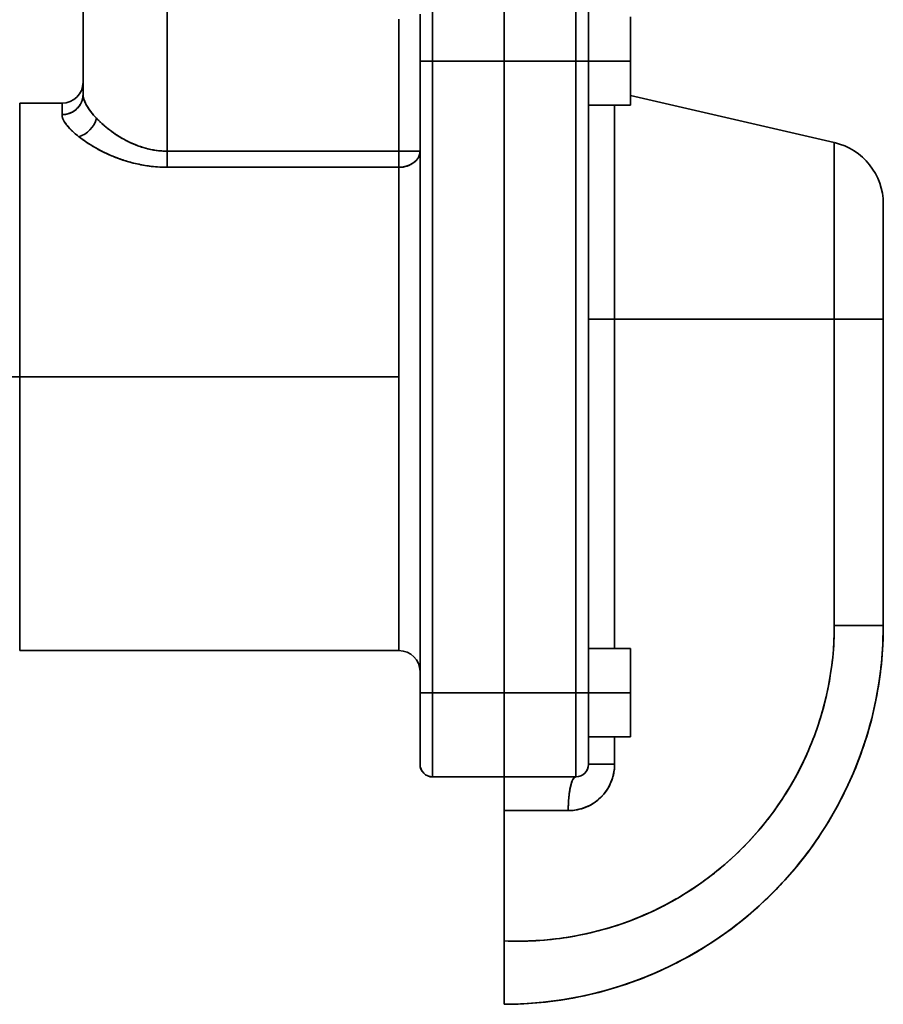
# Model space of a CAD drawing. Header units: inches. Extents: x 4039 to 5286, y 462 to 1855.
# Tile 12 of 26: x 5081 to 5286, y 932 to 1165. Entities that reach past the tile are written whole.
import ezdxf

# ---------------------------------------------------------------- set-up
doc = ezdxf.new("R2010")
doc.units = ezdxf.units.IN
doc.header["$MEASUREMENT"] = 0

msp = doc.modelspace()

# ---------------------------------------------------------------- linework, layer by layer
at = {"color": 7, "lineweight": 35}
for p, q in [((5178.99, 1175.61), (5178.99, 1155.61)), ((5178.99, 1155.61), (5178.99, 1175.61)), ((5195.99, 1175.61), (5195.99, 1155.61)), ((5195.99, 1155.61), (5195.99, 1175.61)), ((5212.99, 1175.61), (5212.99, 1155.61)), ((5212.99, 1155.61), (5212.99, 1175.61)), ((5095.99, 1173.61), (5095.99, 1150.59)), ((5095.99, 1173.61), (5095.99, 1147.69)), ((5095.99, 1147.69), (5095.99, 1173.61)), ((5115.99, 1134.22), (5115.99, 1173.61)), ((5115.99, 1134.22), (5115.99, 1173.61)), ((5170.99, 1134.22), (5170.99, 1165.61)), ((5170.99, 1165.61), (5170.99, 1134.22)), ((5175.99, 1134.22), (5175.99, 1165.61)), ((5175.99, 1005.61), (5175.99, 1155.61)), ((5175.99, 1155.61), (5175.99, 1005.61)), ((5178.99, 1155.61), (5178.99, 1005.61)), ((5178.99, 1005.61), (5178.99, 1155.61)), ((5195.99, 1155.61), (5195.99, 1005.61)), ((5195.99, 1005.61), (5195.99, 1155.61)), ((5195.99, 1005.61), (5195.99, 1155.61)), ((5195.99, 1155.61), (5195.99, 1005.61)), ((5212.99, 1155.61), (5212.99, 1005.61)), ((5212.99, 1005.61), (5212.99, 1155.61)), ((5215.99, 1155.61), (5215.99, 1005.61)), ((5215.99, 1155.61), (5215.99, 1005.61)), ((5274.36, 1136.26), (5225.99, 1147.43)), ((5080.94, 1080.61), (5080.94, 1145.61)), ((5080.94, 1145.61), (5080.94, 1080.61)), ((5222.19, 1094.35), (5222.19, 1145.11)), ((5222.19, 1145.11), (5222.19, 1094.35)), ((5170.99, 1134.22), (5115.99, 1134.22)), ((5115.99, 1134.22), (5170.99, 1134.22)), ((5175.99, 1010.61), (5175.99, 1134.22)), ((5274.36, 1094.35), (5274.36, 1136.26)), ((5274.36, 1136.26), (5274.36, 1094.35)), ((5170.99, 1130.4), (5115.99, 1130.4)), ((5170.99, 1130.4), (5115.99, 1130.4)), ((5170.99, 1080.61), (5170.99, 1130.4)), ((5170.99, 1130.4), (5170.99, 1080.61)), ((5285.99, 1121.65), (5285.99, 1094.35)), ((5274.36, 1094.35), (5222.19, 1094.35)), ((5222.19, 1094.35), (5222.19, 1016.11)), ((5222.19, 1016.11), (5222.19, 1094.35)), ((5222.19, 1094.35), (5274.36, 1094.35)), ((5274.36, 1094.35), (5274.36, 1021.61)), ((5274.36, 1094.35), (5274.36, 1021.61)), ((5285.99, 1021.61), (5285.99, 1094.35)), ((5285.99, 1021.61), (5285.99, 1094.35)), ((5170.99, 1080.61), (5080.94, 1080.61)), ((5170.99, 1080.61), (5080.94, 1080.61)), ((5080.94, 1080.61), (5080.94, 1015.61)), ((5080.94, 1015.61), (5080.94, 1080.61)), ((5170.99, 1080.61), (5170.99, 1015.61)), ((5170.99, 1015.61), (5170.99, 1080.61)), ((5080.94, 1015.61), (5170.99, 1015.61)), ((5178.99, 1005.61), (5178.99, 985.61)), ((5178.99, 1005.61), (5178.99, 985.61)), ((5195.99, 1005.61), (5195.99, 985.61)), ((5195.99, 985.61), (5195.99, 1005.61)), ((5212.99, 1005.61), (5212.99, 985.61)), ((5212.99, 985.61), (5212.99, 1005.61)), ((5195.99, 982.61), (5195.99, 946.64)), ((5195.99, 946.64), (5195.99, 977.65)), ((5195.99, 977.61), (5195.99, 946.68)), ((5195.99, 946.68), (5195.99, 977.61)), ((5195.99, 946.68), (5195.99, 977.61))]:
    msp.add_line(p, q, dxfattribs=at)
at = {"color": 7, "lineweight": 35, "ltscale": 0.332288}
msp.add_line((5215.99, 1155.61), (5215.99, 1168.9), dxfattribs=at)
at = {"color": 7, "lineweight": 35, "ltscale": 0.064484}
msp.add_line((5215.99, 1167.63), (5215.99, 1165.05), dxfattribs=at)
at = {"color": 7, "lineweight": 35, "ltscale": 0.279357}
for p, q in [((5175.99, 1166.78), (5175.99, 1155.61)), ((5175.99, 994.43), (5175.99, 1005.61))]:
    msp.add_line(p, q, dxfattribs=at)
at = {"color": 7, "lineweight": 35, "ltscale": 0.029233}
msp.add_line((5175.99, 1165.29), (5175.99, 1164.12), dxfattribs=at)
at = {"color": 7, "lineweight": 35, "ltscale": 0.042087}
for p, q in [((5195.99, 1165.03), (5195.99, 1166.72)), ((5195.99, 994.49), (5195.99, 996.18))]:
    msp.add_line(p, q, dxfattribs=at)
at = {"color": 7, "lineweight": 35, "ltscale": 0.086444}
for p, q in [((5195.99, 1166.72), (5195.99, 1163.26)), ((5195.99, 997.95), (5195.99, 994.49))]:
    msp.add_line(p, q, dxfattribs=at)
at = {"color": 7, "lineweight": 35, "ltscale": 0.044357}
for p, q in [((5195.99, 1163.26), (5195.99, 1165.03)), ((5195.99, 996.18), (5195.99, 997.95))]:
    msp.add_line(p, q, dxfattribs=at)
at = {"color": 7, "lineweight": 35, "ltscale": 0.040388}
for p, q in [((5215.99, 1165.05), (5215.99, 1163.43)), ((5215.99, 997.78), (5215.99, 996.16))]:
    msp.add_line(p, q, dxfattribs=at)
at = {"color": 7, "lineweight": 35, "ltscale": 0.2625}
for p, q in [((5225.99, 1166.11), (5225.99, 1155.61)), ((5225.99, 1155.61), (5225.99, 1166.11)), ((5225.99, 1155.61), (5225.99, 1145.11)), ((5225.99, 1145.11), (5225.99, 1155.61)), ((5225.99, 1016.11), (5225.99, 1005.61)), ((5225.99, 1005.61), (5225.99, 1016.11)), ((5215.99, 1005.61), (5215.99, 995.11)), ((5215.99, 1005.61), (5215.99, 995.11)), ((5225.99, 1005.61), (5225.99, 995.11)), ((5225.99, 995.11), (5225.99, 1005.61))]:
    msp.add_line(p, q, dxfattribs=at)
at = {"color": 7, "lineweight": 35, "ltscale": 0.056415}
msp.add_line((5175.99, 1164.12), (5175.99, 1161.86), dxfattribs=at)
at = {"color": 7, "lineweight": 35, "ltscale": 0.187449}
for p, q in [((5175.99, 1163.1), (5175.99, 1155.61)), ((5175.99, 1148.11), (5175.99, 1155.61)), ((5175.99, 1013.1), (5175.99, 1005.61)), ((5175.99, 998.11), (5175.99, 1005.61)), ((5175.99, 998.11), (5175.99, 1005.61))]:
    msp.add_line(p, q, dxfattribs=at)
at = {"color": 7, "lineweight": 35, "ltscale": 0.046199}
for p, q in [((5195.99, 1161.41), (5195.99, 1163.26)), ((5195.99, 997.95), (5195.99, 999.8))]:
    msp.add_line(p, q, dxfattribs=at)
at = {"color": 7, "lineweight": 35, "ltscale": 0.093796}
for p, q in [((5195.99, 1163.26), (5195.99, 1159.51)), ((5195.99, 1001.7), (5195.99, 997.95))]:
    msp.add_line(p, q, dxfattribs=at)
at = {"color": 7, "lineweight": 35, "ltscale": 0.052539}
msp.add_line((5215.99, 1163.43), (5215.99, 1161.33), dxfattribs=at)
at = {"color": 7, "lineweight": 35, "ltscale": 0.067516}
msp.add_line((5175.99, 1161.86), (5175.99, 1159.16), dxfattribs=at)
at = {"color": 7, "lineweight": 35, "ltscale": 0.047597}
for p, q in [((5195.99, 1159.51), (5195.99, 1161.41)), ((5195.99, 999.8), (5195.99, 1001.7))]:
    msp.add_line(p, q, dxfattribs=at)
at = {"color": 7, "lineweight": 35, "ltscale": 0.065359}
msp.add_line((5215.99, 1161.33), (5215.99, 1158.72), dxfattribs=at)
at = {"color": 7, "lineweight": 35, "ltscale": 0.052654}
msp.add_line((5175.99, 1157.71), (5175.99, 1155.61), dxfattribs=at)
at = {"color": 7, "lineweight": 35, "ltscale": 0.048537}
for p, q in [((5195.99, 1157.57), (5195.99, 1159.51)), ((5195.99, 1001.7), (5195.99, 1003.65))]:
    msp.add_line(p, q, dxfattribs=at)
at = {"color": 7, "lineweight": 35, "ltscale": 0.097546}
for p, q in [((5195.99, 1159.51), (5195.99, 1155.61)), ((5195.99, 1005.61), (5195.99, 1001.7))]:
    msp.add_line(p, q, dxfattribs=at)
at = {"color": 7, "lineweight": 35, "ltscale": 0.049009}
for p, q in [((5195.99, 1155.61), (5195.99, 1157.57)), ((5195.99, 1003.65), (5195.99, 1005.61))]:
    msp.add_line(p, q, dxfattribs=at)
at = {"color": 7, "lineweight": 35, "ltscale": 0.07775}
msp.add_line((5215.99, 1158.72), (5215.99, 1155.61), dxfattribs=at)
at = {"color": 7, "lineweight": 35, "ltscale": 0.075}
for p, q in [((5175.99, 1155.61), (5178.99, 1155.61)), ((5178.99, 1155.61), (5175.99, 1155.61)), ((5212.99, 1155.61), (5215.99, 1155.61)), ((5215.99, 1155.61), (5212.99, 1155.61)), ((5175.99, 1005.61), (5178.99, 1005.61)), ((5175.99, 1005.61), (5178.99, 1005.61)), ((5212.99, 1005.61), (5215.99, 1005.61)), ((5215.99, 1005.61), (5212.99, 1005.61))]:
    msp.add_line(p, q, dxfattribs=at)
at = {"color": 7, "lineweight": 35, "ltscale": 0.425}
for p, q in [((5178.99, 1155.61), (5195.99, 1155.61)), ((5195.99, 1155.61), (5178.99, 1155.61)), ((5212.99, 1155.61), (5195.99, 1155.61)), ((5195.99, 1155.61), (5212.99, 1155.61)), ((5175.99, 988.61), (5175.99, 1005.61)), ((5178.99, 1005.61), (5195.99, 1005.61)), ((5195.99, 1005.61), (5178.99, 1005.61)), ((5212.99, 1005.61), (5195.99, 1005.61)), ((5195.99, 1005.61), (5212.99, 1005.61)), ((5178.99, 985.61), (5195.99, 985.61)), ((5195.99, 985.61), (5178.99, 985.61)), ((5178.99, 985.61), (5195.99, 985.61)), ((5195.99, 985.61), (5212.99, 985.61)), ((5195.99, 985.61), (5212.99, 985.61)), ((5212.99, 985.61), (5195.99, 985.61))]:
    msp.add_line(p, q, dxfattribs=at)
at = {"color": 7, "lineweight": 35, "ltscale": 0.25}
for p, q in [((5225.99, 1155.61), (5215.99, 1155.61)), ((5215.99, 1155.61), (5225.99, 1155.61)), ((5215.99, 1145.11), (5225.99, 1145.11)), ((5225.99, 1145.11), (5215.99, 1145.11)), ((5225.99, 1145.11), (5215.99, 1145.11)), ((5215.99, 1016.11), (5225.99, 1016.11)), ((5225.99, 1016.11), (5215.99, 1016.11)), ((5225.99, 1005.61), (5215.99, 1005.61)), ((5215.99, 1005.61), (5225.99, 1005.61)), ((5215.99, 995.11), (5225.99, 995.11)), ((5225.99, 995.11), (5215.99, 995.11)), ((5225.99, 995.11), (5215.99, 995.11))]:
    msp.add_line(p, q, dxfattribs=at)
at = {"color": 7, "lineweight": 35, "ltscale": 0.000102}
msp.add_line((5095.99, 1150.6), (5095.99, 1150.61), dxfattribs=at)
at = {"color": 7, "lineweight": 35, "ltscale": 0.072916}
msp.add_line((5095.99, 1147.69), (5095.99, 1150.6), dxfattribs=at)
at = {"color": 7, "lineweight": 35, "ltscale": 0.072943}
msp.add_line((5095.99, 1150.6), (5095.99, 1147.68), dxfattribs=at)
at = {"color": 7, "lineweight": 35, "ltscale": 0.251163}
msp.add_line((5080.94, 1145.61), (5090.99, 1145.61), dxfattribs=at)
at = {"color": 7, "lineweight": 35, "ltscale": 0.067726}
msp.add_line((5090.99, 1142.9), (5090.99, 1145.61), dxfattribs=at)
at = {"color": 7, "lineweight": 35, "ltscale": 0.067738}
msp.add_line((5090.99, 1145.61), (5090.99, 1142.9), dxfattribs=at)
at = {"color": 7, "lineweight": 35, "ltscale": 0.002487}
msp.add_line((5093.41, 1143.5), (5093.5, 1143.55), dxfattribs=at)
at = {"color": 7, "lineweight": 35, "ltscale": 0.001131}
msp.add_line((5091.99, 1142.99), (5091.95, 1142.99), dxfattribs=at)
at = {"color": 7, "lineweight": 35, "ltscale": 0.006243}
msp.add_line((5100.37, 1140.87), (5100.18, 1141.04), dxfattribs=at)
at = {"color": 7, "lineweight": 35, "ltscale": 0.095748}
for p, q in [((5115.99, 1130.4), (5115.99, 1134.22)), ((5115.99, 1130.4), (5115.99, 1134.22)), ((5170.99, 1134.22), (5170.99, 1130.4))]:
    msp.add_line(p, q, dxfattribs=at)
at = {"color": 7, "lineweight": 35, "ltscale": 0.125}
for p, q in [((5175.99, 1134.22), (5170.99, 1134.22)), ((5170.99, 1134.22), (5175.99, 1134.22))]:
    msp.add_line(p, q, dxfattribs=at)
at = {"color": 7, "lineweight": 35, "ltscale": 0.052822}
msp.add_line((5170.99, 1132.11), (5170.99, 1134.22), dxfattribs=at)
at = {"color": 7, "lineweight": 35, "ltscale": 0.000587}
msp.add_line((5175.99, 1134.22), (5175.99, 1134.2), dxfattribs=at)
at = {"color": 7, "lineweight": 35, "ltscale": 0.000588}
msp.add_line((5175.99, 1134.2), (5175.99, 1134.18), dxfattribs=at)
at = {"color": 7, "lineweight": 35, "ltscale": 0.042926}
msp.add_line((5170.99, 1130.4), (5170.99, 1132.11), dxfattribs=at)
at = {"color": 7, "lineweight": 35, "ltscale": 0.002351}
msp.add_line((5175.99, 1134.13), (5175.98, 1134.04), dxfattribs=at)
at = {"color": 7, "lineweight": 35, "ltscale": 0.014204}
msp.add_line((5274.36, 1133.92), (5274.36, 1133.35), dxfattribs=at)
at = {"color": 7, "lineweight": 35, "ltscale": 0.009785}
msp.add_line((5285.99, 1121.12), (5285.99, 1121.51), dxfattribs=at)
at = {"color": 7, "lineweight": 35, "ltscale": 0.01624}
msp.add_line((5285.99, 1120.47), (5285.99, 1121.12), dxfattribs=at)
at = {"color": 7, "lineweight": 35, "ltscale": 0.022533}
msp.add_line((5285.99, 1119.57), (5285.99, 1120.47), dxfattribs=at)
at = {"color": 7, "lineweight": 35, "ltscale": 0.028603}
msp.add_line((5285.99, 1118.43), (5285.99, 1119.57), dxfattribs=at)
at = {"color": 7, "lineweight": 35, "ltscale": 0.044925}
msp.add_line((5285.99, 1113.66), (5285.99, 1115.46), dxfattribs=at)
at = {"color": 7, "lineweight": 35, "ltscale": 0.049569}
msp.add_line((5285.99, 1111.68), (5285.99, 1113.66), dxfattribs=at)
at = {"color": 7, "lineweight": 35, "ltscale": 0.053739}
msp.add_line((5285.99, 1109.53), (5285.99, 1111.68), dxfattribs=at)
at = {"color": 7, "lineweight": 35, "ltscale": 0.133492}
msp.add_line((5285.99, 1094.35), (5285.99, 1099.69), dxfattribs=at)
at = {"color": 7, "lineweight": 35, "ltscale": 0.155008}
for p, q in [((5215.99, 1094.35), (5222.19, 1094.35)), ((5222.19, 988.61), (5215.99, 988.61))]:
    msp.add_line(p, q, dxfattribs=at)
at = {"color": 7, "lineweight": 35, "ltscale": 0.155011}
msp.add_line((5222.19, 1094.35), (5215.99, 1094.35), dxfattribs=at)
at = {"color": 7, "lineweight": 35, "ltscale": 0.290643}
for p, q in [((5285.99, 1094.35), (5274.36, 1094.35)), ((5285.99, 1094.35), (5274.36, 1094.35)), ((5274.36, 1021.61), (5285.99, 1021.61)), ((5285.99, 1021.61), (5274.36, 1021.61))]:
    msp.add_line(p, q, dxfattribs=at)
at = {"color": 7, "lineweight": 35, "ltscale": 0.12941}
for p, q in [((5075.76, 1080.61), (5080.94, 1080.61)), ((5080.94, 1080.61), (5075.76, 1080.61))]:
    msp.add_line(p, q, dxfattribs=at)
at = {"color": 7, "lineweight": 35, "ltscale": 0.126041}
msp.add_line((5175.99, 1005.61), (5175.99, 1010.65), dxfattribs=at)
at = {"color": 7, "lineweight": 35, "ltscale": 0.125999}
msp.add_line((5175.99, 1010.65), (5175.99, 1005.61), dxfattribs=at)
at = {"color": 7, "lineweight": 35, "ltscale": 0.12565}
msp.add_line((5175.99, 1010.63), (5175.99, 1005.61), dxfattribs=at)
at = {"color": 7, "lineweight": 35, "ltscale": 0.077334}
msp.add_line((5175.99, 1005.61), (5175.99, 1002.51), dxfattribs=at)
at = {"color": 7, "lineweight": 35, "ltscale": 0.1875}
msp.add_line((5215.99, 998.11), (5215.99, 1005.61), dxfattribs=at)
at = {"color": 7, "lineweight": 35, "ltscale": 0.213339}
msp.add_line((5215.99, 997.07), (5215.99, 1005.61), dxfattribs=at)
at = {"color": 7, "lineweight": 35, "ltscale": 0.077783}
msp.add_line((5215.99, 1005.61), (5215.99, 1002.49), dxfattribs=at)
at = {"color": 7, "lineweight": 35, "ltscale": 0.079106}
msp.add_line((5175.99, 1002.51), (5175.99, 999.35), dxfattribs=at)
at = {"color": 7, "lineweight": 35, "ltscale": 0.065381}
msp.add_line((5215.99, 1002.49), (5215.99, 999.88), dxfattribs=at)
at = {"color": 7, "lineweight": 35, "ltscale": 0.03876}
msp.add_line((5175.99, 999.35), (5175.99, 997.8), dxfattribs=at)
at = {"color": 7, "lineweight": 35, "ltscale": 0.052548}
msp.add_line((5215.99, 999.88), (5215.99, 997.78), dxfattribs=at)
at = {"color": 7, "lineweight": 35, "ltscale": 0.037364}
msp.add_line((5175.99, 997.8), (5175.99, 996.3), dxfattribs=at)
at = {"color": 7, "lineweight": 35, "ltscale": 0.035312}
msp.add_line((5175.99, 996.3), (5175.99, 994.89), dxfattribs=at)
at = {"color": 7, "lineweight": 35, "ltscale": 0.0326}
msp.add_line((5215.99, 995.77), (5215.99, 997.07), dxfattribs=at)
at = {"color": 7, "lineweight": 35, "ltscale": 0.032644}
msp.add_line((5175.99, 994.89), (5175.99, 993.59), dxfattribs=at)
at = {"color": 7, "lineweight": 35, "ltscale": 0.145643}
msp.add_line((5175.99, 988.61), (5175.99, 994.43), dxfattribs=at)
at = {"color": 7, "lineweight": 35, "ltscale": 0.039411}
msp.add_line((5195.99, 992.92), (5195.99, 994.49), dxfattribs=at)
at = {"color": 7, "lineweight": 35, "ltscale": 0.075768}
msp.add_line((5195.99, 994.49), (5195.99, 991.46), dxfattribs=at)
at = {"color": 7, "lineweight": 35, "ltscale": 0.06442}
msp.add_line((5215.99, 996.16), (5215.99, 993.59), dxfattribs=at)
at = {"color": 7, "lineweight": 35, "ltscale": 0.019041}
msp.add_line((5215.99, 995.01), (5215.99, 995.77), dxfattribs=at)
at = {"color": 7, "lineweight": 35, "ltscale": 0.16002}
msp.add_line((5215.99, 988.61), (5215.99, 995.01), dxfattribs=at)
at = {"color": 7, "lineweight": 35, "ltscale": 0.1625}
msp.add_line((5222.19, 995.11), (5222.19, 988.61), dxfattribs=at)
at = {"color": 7, "lineweight": 35, "ltscale": 0.162501}
msp.add_line((5222.19, 988.61), (5222.19, 995.11), dxfattribs=at)
at = {"color": 7, "lineweight": 35, "ltscale": 0.02943}
msp.add_line((5175.99, 993.59), (5175.99, 992.41), dxfattribs=at)
at = {"color": 7, "lineweight": 35, "ltscale": 0.025773}
msp.add_line((5175.99, 992.41), (5175.99, 991.38), dxfattribs=at)
at = {"color": 7, "lineweight": 35, "ltscale": 0.036356}
msp.add_line((5195.99, 991.46), (5195.99, 992.92), dxfattribs=at)
at = {"color": 7, "lineweight": 35, "ltscale": 0.052909}
msp.add_line((5215.99, 993.59), (5215.99, 991.47), dxfattribs=at)
at = {"color": 7, "lineweight": 35, "ltscale": 0.021798}
msp.add_line((5175.99, 991.38), (5175.99, 990.51), dxfattribs=at)
at = {"color": 7, "lineweight": 35, "ltscale": 0.017639}
msp.add_line((5175.99, 990.51), (5175.99, 989.8), dxfattribs=at)
at = {"color": 7, "lineweight": 35, "ltscale": 0.022745}
msp.add_line((5175.99, 989.8), (5175.99, 988.89), dxfattribs=at)
at = {"color": 7, "lineweight": 35, "ltscale": 0.032952}
msp.add_line((5195.99, 990.15), (5195.99, 991.46), dxfattribs=at)
at = {"color": 7, "lineweight": 35, "ltscale": 0.062182}
msp.add_line((5195.99, 991.46), (5195.99, 988.98), dxfattribs=at)
at = {"color": 7, "lineweight": 35, "ltscale": 0.02923}
msp.add_line((5195.99, 988.98), (5195.99, 990.15), dxfattribs=at)
at = {"color": 7, "lineweight": 35, "ltscale": 0.02386}
msp.add_line((5215.99, 991.47), (5215.99, 990.51), dxfattribs=at)
at = {"color": 7, "lineweight": 35, "ltscale": 0.022891}
msp.add_line((5215.99, 990.51), (5215.99, 989.6), dxfattribs=at)
at = {"color": 7, "lineweight": 35, "ltscale": 0.017647}
msp.add_line((5215.99, 989.6), (5215.99, 988.89), dxfattribs=at)
at = {"color": 7, "lineweight": 35, "ltscale": 0.007095}
msp.add_line((5175.99, 988.89), (5175.99, 988.61), dxfattribs=at)
at = {"color": 7, "lineweight": 35, "ltscale": 0.025226}
msp.add_line((5195.99, 987.97), (5195.99, 988.98), dxfattribs=at)
at = {"color": 7, "lineweight": 35, "ltscale": 0.046205}
msp.add_line((5195.99, 988.98), (5195.99, 987.13), dxfattribs=at)
at = {"color": 7, "lineweight": 35, "ltscale": 0.020979}
msp.add_line((5195.99, 987.13), (5195.99, 987.97), dxfattribs=at)
at = {"color": 7, "lineweight": 35, "ltscale": 0.016531}
msp.add_line((5195.99, 986.47), (5195.99, 987.13), dxfattribs=at)
at = {"color": 7, "lineweight": 35, "ltscale": 0.028452}
msp.add_line((5195.99, 987.13), (5195.99, 985.99), dxfattribs=at)
at = {"color": 7, "lineweight": 35, "ltscale": 0.007172}
msp.add_line((5215.99, 988.89), (5215.99, 988.61), dxfattribs=at)
at = {"color": 7, "lineweight": 35, "ltscale": 0.15502}
msp.add_line((5215.99, 988.61), (5222.19, 988.61), dxfattribs=at)
at = {"color": 7, "lineweight": 35, "ltscale": 0.011922}
msp.add_line((5195.99, 985.99), (5195.99, 986.47), dxfattribs=at)
at = {"color": 7, "lineweight": 35, "ltscale": 0.0072}
msp.add_line((5195.99, 985.7), (5195.99, 985.99), dxfattribs=at)
at = {"color": 7, "lineweight": 35, "ltscale": 0.009608}
msp.add_line((5195.99, 985.99), (5195.99, 985.61), dxfattribs=at)
at = {"color": 7, "lineweight": 35, "ltscale": 0.002408}
msp.add_line((5195.99, 985.61), (5195.99, 985.7), dxfattribs=at)
at = {"color": 7, "lineweight": 35, "ltscale": 0.003843}
for p, q in [((5195.99, 985.61), (5195.99, 985.45)), ((5195.99, 985.45), (5195.99, 985.61)), ((5195.99, 985.45), (5195.99, 985.61))]:
    msp.add_line(p, q, dxfattribs=at)
at = {"color": 7, "lineweight": 35, "ltscale": 7.5e-05}
msp.add_line((5195.99, 985.6), (5195.99, 985.61), dxfattribs=at)
at = {"color": 7, "lineweight": 35, "ltscale": 0.004268}
msp.add_line((5195.99, 985.55), (5195.99, 985.38), dxfattribs=at)
at = {"color": 7, "lineweight": 35, "ltscale": 0.00275}
msp.add_line((5195.99, 985.38), (5195.99, 985.49), dxfattribs=at)
at = {"color": 7, "lineweight": 35, "ltscale": 0.011382}
for p, q in [((5195.99, 985.45), (5195.99, 985)), ((5195.99, 985), (5195.99, 985.45)), ((5195.99, 985), (5195.99, 985.45))]:
    msp.add_line(p, q, dxfattribs=at)
at = {"color": 7, "lineweight": 35, "ltscale": 0.001242}
msp.add_line((5195.99, 985.33), (5195.99, 985.38), dxfattribs=at)
at = {"color": 7, "lineweight": 35, "ltscale": 0.018481}
for p, q in [((5195.99, 985), (5195.99, 984.26)), ((5195.99, 984.26), (5195.99, 985)), ((5195.99, 984.26), (5195.99, 985))]:
    msp.add_line(p, q, dxfattribs=at)
at = {"color": 7, "lineweight": 35, "ltscale": 0.00674}
msp.add_line((5195.99, 984.73), (5195.99, 985), dxfattribs=at)
at = {"color": 7, "lineweight": 35, "ltscale": 0.024332}
msp.add_line((5195.99, 983.75), (5195.99, 984.73), dxfattribs=at)
at = {"color": 7, "lineweight": 35, "ltscale": 0.000696}
msp.add_line((5212.99, 985.61), (5213.01, 985.61), dxfattribs=at)
at = {"color": 7, "lineweight": 35, "ltscale": 0.024873}
for p, q in [((5195.99, 984.26), (5195.99, 983.26)), ((5195.99, 983.26), (5195.99, 984.26)), ((5195.99, 983.26), (5195.99, 984.26))]:
    msp.add_line(p, q, dxfattribs=at)
at = {"color": 7, "lineweight": 35, "ltscale": 0.004019}
msp.add_line((5195.99, 983.75), (5195.99, 983.59), dxfattribs=at)
at = {"color": 7, "lineweight": 35, "ltscale": 0.028701}
msp.add_line((5195.99, 982.61), (5195.99, 983.75), dxfattribs=at)
at = {"color": 7, "lineweight": 35, "ltscale": 0.030308}
for p, q in [((5195.99, 983.26), (5195.99, 982.05)), ((5195.99, 982.05), (5195.99, 983.26)), ((5195.99, 982.05), (5195.99, 983.26))]:
    msp.add_line(p, q, dxfattribs=at)
at = {"color": 7, "lineweight": 35, "ltscale": 0.087141}
msp.add_line((5195.99, 979.12), (5195.99, 982.61), dxfattribs=at)
at = {"color": 7, "lineweight": 35, "ltscale": 0.034577}
for p, q in [((5195.99, 982.05), (5195.99, 980.67)), ((5195.99, 980.67), (5195.99, 982.05)), ((5195.99, 980.67), (5195.99, 982.05))]:
    msp.add_line(p, q, dxfattribs=at)
at = {"color": 7, "lineweight": 35, "ltscale": 0.076537}
for p, q in [((5195.99, 980.67), (5195.99, 977.61)), ((5195.99, 977.61), (5195.99, 980.67))]:
    msp.add_line(p, q, dxfattribs=at)
at = {"color": 7, "lineweight": 35, "ltscale": 0.037518}
msp.add_line((5195.99, 979.17), (5195.99, 980.67), dxfattribs=at)
at = {"color": 7, "lineweight": 35, "ltscale": 0.039018}
msp.add_line((5195.99, 977.61), (5195.99, 979.17), dxfattribs=at)
at = {"color": 7, "lineweight": 35, "ltscale": 0.380008}
msp.add_line((5195.99, 977.61), (5211.19, 977.61), dxfattribs=at)
msp.add_line((5195.99, 977.61), (5211.19, 977.61), dxfattribs=at)
at = {"color": 7, "lineweight": 35, "ltscale": 0.001056}
msp.add_line((5195.99, 946.64), (5195.99, 946.68), dxfattribs=at)
at = {"color": 7, "lineweight": 35, "ltscale": 0.074675}
msp.add_line((5195.99, 946.68), (5195.99, 943.69), dxfattribs=at)
at = {"color": 7, "lineweight": 35, "ltscale": 0.037535}
msp.add_line((5195.99, 945.18), (5195.99, 946.68), dxfattribs=at)
at = {"color": 7, "lineweight": 35, "ltscale": 0.04939}
msp.add_line((5195.99, 946.64), (5195.99, 944.66), dxfattribs=at)
at = {"color": 7, "lineweight": 35, "ltscale": 0.049751}
msp.add_line((5195.99, 944.65), (5195.99, 946.64), dxfattribs=at)
at = {"color": 7, "lineweight": 35, "ltscale": 0.03714}
msp.add_line((5195.99, 943.69), (5195.99, 945.18), dxfattribs=at)
at = {"color": 7, "lineweight": 35, "ltscale": 0.047507}
msp.add_line((5195.99, 944.66), (5195.99, 942.76), dxfattribs=at)
at = {"color": 7, "lineweight": 35, "ltscale": 0.047344}
msp.add_line((5195.99, 942.76), (5195.99, 944.65), dxfattribs=at)
at = {"color": 7, "lineweight": 35, "ltscale": 0.071323}
msp.add_line((5195.99, 940.86), (5195.99, 943.72), dxfattribs=at)
at = {"color": 7, "lineweight": 35, "ltscale": 0.07109}
msp.add_line((5195.99, 943.69), (5195.99, 940.85), dxfattribs=at)
at = {"color": 7, "lineweight": 35, "ltscale": 0.03624}
msp.add_line((5195.99, 942.25), (5195.99, 943.69), dxfattribs=at)
at = {"color": 7, "lineweight": 35, "ltscale": 0.043359}
msp.add_line((5195.99, 942.76), (5195.99, 941.03), dxfattribs=at)
at = {"color": 7, "lineweight": 35, "ltscale": 0.043544}
msp.add_line((5195.99, 941.01), (5195.99, 942.76), dxfattribs=at)
at = {"color": 7, "lineweight": 35, "ltscale": 0.03485}
msp.add_line((5195.99, 940.85), (5195.99, 942.25), dxfattribs=at)
at = {"color": 7, "lineweight": 35, "ltscale": 0.03799}
msp.add_line((5195.99, 941.03), (5195.99, 939.51), dxfattribs=at)
at = {"color": 7, "lineweight": 35, "ltscale": 0.037729}
msp.add_line((5195.99, 939.5), (5195.99, 941.01), dxfattribs=at)
at = {"color": 7, "lineweight": 35, "ltscale": 0.06512}
msp.add_line((5195.99, 938.26), (5195.99, 940.86), dxfattribs=at)
at = {"color": 7, "lineweight": 35, "ltscale": 0.065392}
msp.add_line((5195.99, 940.85), (5195.99, 938.24), dxfattribs=at)
at = {"color": 7, "lineweight": 35, "ltscale": 0.033476}
msp.add_line((5195.99, 939.51), (5195.99, 940.85), dxfattribs=at)
at = {"color": 7, "lineweight": 35, "ltscale": 0.030896}
msp.add_line((5195.99, 939.51), (5195.99, 938.27), dxfattribs=at)
at = {"color": 7, "lineweight": 35, "ltscale": 0.031915}
msp.add_line((5195.99, 938.24), (5195.99, 939.51), dxfattribs=at)
at = {"color": 7, "lineweight": 35, "ltscale": 0.030969}
msp.add_line((5195.99, 938.27), (5195.99, 939.5), dxfattribs=at)
at = {"color": 7, "lineweight": 35, "ltscale": 0.02287}
msp.add_line((5195.99, 938.27), (5195.99, 937.36), dxfattribs=at)
at = {"color": 7, "lineweight": 35, "ltscale": 0.022758}
msp.add_line((5195.99, 937.36), (5195.99, 938.27), dxfattribs=at)
at = {"color": 7, "lineweight": 35, "ltscale": 0.056701}
msp.add_line((5195.99, 938.24), (5195.99, 935.97), dxfattribs=at)
at = {"color": 7, "lineweight": 35, "ltscale": 0.029556}
msp.add_line((5195.99, 937.05), (5195.99, 938.24), dxfattribs=at)
at = {"color": 7, "lineweight": 35, "ltscale": 0.014034}
msp.add_line((5195.99, 936.79), (5195.99, 937.36), dxfattribs=at)
at = {"color": 7, "lineweight": 35, "ltscale": 0.027145}
msp.add_line((5195.99, 935.97), (5195.99, 937.05), dxfattribs=at)
at = {"color": 7, "lineweight": 35, "ltscale": 0.004755}
msp.add_line((5195.99, 936.8), (5195.99, 936.61), dxfattribs=at)
at = {"color": 7, "lineweight": 35, "ltscale": 0.015777}
msp.add_line((5195.99, 935.97), (5195.99, 936.61), dxfattribs=at)
at = {"color": 7, "lineweight": 35, "ltscale": 0.046452}
msp.add_line((5195.99, 934.12), (5195.99, 935.97), dxfattribs=at)
at = {"color": 7, "lineweight": 35, "ltscale": 0.04657}
msp.add_line((5195.99, 935.97), (5195.99, 934.1), dxfattribs=at)
at = {"color": 7, "lineweight": 35, "ltscale": 0.024725}
msp.add_line((5195.99, 934.98), (5195.99, 935.97), dxfattribs=at)
at = {"color": 7, "lineweight": 35, "ltscale": 0.021844}
msp.add_line((5195.99, 934.1), (5195.99, 934.98), dxfattribs=at)
at = {"color": 7, "lineweight": 35, "ltscale": 0.034418}
msp.add_line((5195.99, 932.74), (5195.99, 934.12), dxfattribs=at)
at = {"color": 7, "lineweight": 35, "ltscale": 0.034245}
msp.add_line((5195.99, 934.1), (5195.99, 932.73), dxfattribs=at)
at = {"color": 7, "lineweight": 35, "ltscale": 0.018686}
msp.add_line((5195.99, 933.36), (5195.99, 934.1), dxfattribs=at)
at = {"color": 7, "lineweight": 35, "ltscale": 0.015559}
msp.add_line((5195.99, 932.73), (5195.99, 933.36), dxfattribs=at)
at = {"color": 7, "lineweight": 35, "ltscale": 0.021191}
msp.add_line((5195.99, 931.89), (5195.99, 932.74), dxfattribs=at)
at = {"color": 7, "lineweight": 35, "ltscale": 0.021129}
msp.add_line((5195.99, 932.73), (5195.99, 931.89), dxfattribs=at)
at = {"color": 7, "lineweight": 35, "ltscale": 0.012325}
msp.add_line((5195.99, 932.24), (5195.99, 932.73), dxfattribs=at)
at = {"color": 7, "lineweight": 35, "ltscale": 0.008804}
msp.add_line((5195.99, 931.89), (5195.99, 932.24), dxfattribs=at)
at = {"color": 7, "lineweight": 35, "ltscale": 0.003354}
msp.add_line((5195.99, 931.76), (5195.99, 931.89), dxfattribs=at)
at = {"color": 7, "lineweight": 35, "ltscale": 0.007098}
msp.add_line((5195.99, 931.89), (5195.99, 931.61), dxfattribs=at)
at = {"color": 7, "lineweight": 35, "ltscale": 0.005307}
msp.add_line((5195.99, 931.68), (5195.99, 931.89), dxfattribs=at)
at = {"color": 7, "lineweight": 35, "ltscale": 0.001791}
msp.add_line((5195.99, 931.61), (5195.99, 931.68), dxfattribs=at)
at = {"color": 7, "lineweight": 35, "ltscale": 0.001162}
msp.add_line((5195.99, 931.61), (5195.99, 931.65), dxfattribs=at)
at = {"color": 7, "lineweight": 35}
for points in [[(5090.99, 1142.9), (5091.18, 1142.9), (5091.38, 1142.91), (5091.58, 1142.93), (5091.78, 1142.96), (5091.98, 1142.99), (5092.08, 1143.01), (5092.18, 1143.03), (5092.27, 1143.06), (5092.37, 1143.08), (5092.55, 1143.14), (5092.72, 1143.19), (5092.9, 1143.26), (5093.07, 1143.33), (5093.23, 1143.41), (5093.4, 1143.49), (5093.56, 1143.58), (5093.72, 1143.68), (5093.88, 1143.78), (5094.03, 1143.89), (5094.18, 1144), (5094.33, 1144.12), (5094.47, 1144.25), (5094.6, 1144.38), (5094.73, 1144.51), (5094.86, 1144.65), (5094.98, 1144.8), (5095.09, 1144.95), (5095.2, 1145.1), (5095.3, 1145.26), (5095.39, 1145.42), (5095.48, 1145.58), (5095.55, 1145.74), (5095.63, 1145.9), (5095.69, 1146.06), (5095.75, 1146.22), (5095.8, 1146.39), (5095.85, 1146.56), (5095.89, 1146.72), (5095.91, 1146.87), (5095.94, 1147.01), (5095.96, 1147.16), (5095.97, 1147.3), (5095.98, 1147.4), (5095.98, 1147.5), (5095.99, 1147.59), (5095.99, 1147.69)], [(5090.99, 1142.9), (5091.18, 1142.9), (5091.38, 1142.91), (5091.58, 1142.93), (5091.77, 1142.96), (5091.97, 1142.99), (5092.16, 1143.03), (5092.35, 1143.08), (5092.54, 1143.13), (5092.72, 1143.19), (5092.91, 1143.26), (5093.09, 1143.34), (5093.27, 1143.42), (5093.44, 1143.51), (5093.61, 1143.61), (5093.78, 1143.71), (5093.94, 1143.82), (5094.09, 1143.93), (5094.25, 1144.05), (5094.39, 1144.18), (5094.54, 1144.31), (5094.67, 1144.45), (5094.8, 1144.59), (5094.93, 1144.74), (5095.05, 1144.89), (5095.16, 1145.05), (5095.27, 1145.21), (5095.36, 1145.37), (5095.46, 1145.54), (5095.54, 1145.71), (5095.62, 1145.88), (5095.69, 1146.06), (5095.75, 1146.24), (5095.81, 1146.42), (5095.86, 1146.61), (5095.9, 1146.79), (5095.93, 1146.98), (5095.96, 1147.16), (5095.97, 1147.33), (5095.98, 1147.51), (5095.99, 1147.69)], [(5095.99, 1147.69), (5095.99, 1147.55), (5096, 1147.4), (5096.02, 1147.26), (5096.04, 1147.11), (5096.07, 1146.96), (5096.1, 1146.83), (5096.14, 1146.7), (5096.17, 1146.57), (5096.21, 1146.47), (5096.24, 1146.38), (5096.32, 1146.17), (5096.38, 1146.02), (5096.44, 1145.87), (5096.51, 1145.72), (5096.57, 1145.6), (5096.63, 1145.49), (5096.75, 1145.25), (5096.89, 1145.02), (5097.03, 1144.78), (5097.17, 1144.56), (5097.31, 1144.34), (5097.46, 1144.13), (5097.62, 1143.91), (5097.72, 1143.76), (5097.83, 1143.62), (5097.94, 1143.47), (5098.06, 1143.32), (5098.27, 1143.07), (5098.49, 1142.81), (5098.71, 1142.55), (5098.95, 1142.29), (5099.18, 1142.04)], [(5091.26, 1141.77), (5091.2, 1141.92), (5091.14, 1142.07), (5091.09, 1142.21), (5091.06, 1142.36), (5091.03, 1142.5), (5091.01, 1142.56), (5091, 1142.63), (5090.99, 1142.72), (5090.99, 1142.81), (5090.99, 1142.9)], [(5094.98, 1137.65), (5094.81, 1137.79), (5094.63, 1137.93), (5094.41, 1138.12), (5094.18, 1138.3), (5093.97, 1138.49), (5093.72, 1138.72), (5093.47, 1138.95), (5093.23, 1139.17), (5093.01, 1139.4), (5092.79, 1139.63), (5092.59, 1139.85), (5092.4, 1140.07), (5092.21, 1140.29), (5092.04, 1140.5), (5091.96, 1140.61), (5091.88, 1140.72), (5091.8, 1140.83), (5091.73, 1140.93), (5091.63, 1141.09), (5091.53, 1141.25), (5091.44, 1141.41), (5091.36, 1141.56), (5091.32, 1141.65), (5091.27, 1141.74), (5091.24, 1141.83), (5091.2, 1141.91), (5091.16, 1142.03), (5091.12, 1142.14), (5091.08, 1142.25), (5091.05, 1142.39), (5091.02, 1142.52), (5091, 1142.65), (5090.99, 1142.77), (5090.99, 1142.9)], [(5115.99, 1134.22), (5115.64, 1134.23), (5115.3, 1134.24), (5114.96, 1134.25), (5114.61, 1134.27), (5114.27, 1134.3), (5113.93, 1134.34), (5113.59, 1134.38), (5113.33, 1134.41), (5113.06, 1134.45), (5112.8, 1134.49), (5112.6, 1134.53), (5112.41, 1134.56), (5112.02, 1134.64), (5111.63, 1134.72), (5111.27, 1134.81), (5110.92, 1134.9), (5110.57, 1135), (5110.22, 1135.1), (5109.88, 1135.21), (5109.53, 1135.32), (5109.26, 1135.41), (5108.99, 1135.51), (5108.72, 1135.61), (5108.52, 1135.69), (5108.32, 1135.77), (5107.93, 1135.94), (5107.54, 1136.11), (5107.16, 1136.28), (5106.78, 1136.46), (5106.4, 1136.65), (5106.03, 1136.84), (5105.67, 1137.04), (5105.31, 1137.24), (5105, 1137.42), (5104.69, 1137.61), (5104.38, 1137.8), (5104.08, 1137.99), (5103.89, 1138.12), (5103.69, 1138.25), (5103.5, 1138.38), (5103.3, 1138.51), (5102.92, 1138.78), (5102.73, 1138.92), (5102.54, 1139.06), (5102.17, 1139.35), (5101.8, 1139.63), (5101.45, 1139.93), (5101.1, 1140.22), (5100.76, 1140.52), (5100.42, 1140.82), (5100.1, 1141.12), (5099.79, 1141.42), (5099.48, 1141.73), (5099.18, 1142.04)], [(5094.98, 1137.65), (5095.36, 1137.36), (5095.74, 1137.08), (5096.13, 1136.8), (5096.53, 1136.52), (5096.95, 1136.24), (5097.37, 1135.97), (5097.8, 1135.69), (5098.24, 1135.43), (5098.69, 1135.17), (5099.15, 1134.91), (5099.61, 1134.65), (5100.08, 1134.4), (5100.56, 1134.16), (5101.05, 1133.92), (5101.54, 1133.68), (5102.05, 1133.45), (5102.56, 1133.23), (5103.09, 1133.01), (5103.61, 1132.8), (5103.88, 1132.69), (5104.15, 1132.59), (5104.42, 1132.49), (5104.69, 1132.4), (5105.05, 1132.27), (5105.42, 1132.14), (5105.78, 1132.02), (5106.31, 1131.86), (5106.84, 1131.7), (5107.37, 1131.56), (5107.64, 1131.48), (5107.91, 1131.41), (5108.36, 1131.3), (5108.81, 1131.2), (5109.27, 1131.1), (5109.73, 1131.01), (5110.19, 1130.92), (5110.65, 1130.84), (5111.15, 1130.76), (5111.66, 1130.69), (5112.17, 1130.62), (5112.67, 1130.57), (5113.18, 1130.52), (5113.69, 1130.48), (5114.21, 1130.44), (5114.72, 1130.42), (5115.23, 1130.4), (5115.75, 1130.4), (5115.99, 1130.4)], [(5211.19, 977.61), (5211.19, 978.14), (5211.2, 978.41), (5211.2, 978.67), (5211.21, 978.94), (5211.22, 979.2), (5211.25, 979.62), (5211.27, 980.04), (5211.31, 980.45), (5211.34, 980.86), (5211.39, 981.27), (5211.44, 981.68), (5211.5, 982.08), (5211.53, 982.28), (5211.56, 982.48), (5211.61, 982.77), (5211.67, 983.05), (5211.73, 983.33), (5211.79, 983.6), (5211.83, 983.74), (5211.87, 983.88), (5211.91, 984.01), (5211.95, 984.13), (5212.01, 984.32), (5212.07, 984.49), (5212.14, 984.66), (5212.21, 984.82), (5212.25, 984.89), (5212.28, 984.97), (5212.32, 985.04), (5212.36, 985.1), (5212.42, 985.19), (5212.48, 985.28), (5212.54, 985.35), (5212.6, 985.42), (5212.63, 985.45), (5212.66, 985.48), (5212.7, 985.5), (5212.73, 985.52), (5212.77, 985.55), (5212.81, 985.57), (5212.86, 985.58), (5212.9, 985.6), (5212.94, 985.6), (5212.99, 985.61)]]:
    msp.add_lwpolyline(points, dxfattribs=at)
for centre, radius, start, end in [((5090.99, 1150.61), 5, 270.0055, 359.9439), ((5099.18, 1147.7), 3.19, 180.3498, 189.3111), ((5103.47, 1148.99), 7.69, 199.0513, 210.3398), ((5102.15, 1148.46), 6.27, 198.4371, 203.2817), ((5103.48, 1149.03), 7.72, 203.2143, 205.9056), ((5108.49, 1151.85), 13.47, 210.0754, 217.7525), ((5107.3, 1151.11), 12.06, 209.8359, 214.3143), ((5113.56, 1155.71), 19.84, 217.5967, 223.5682), ((5094.05, 1143.09), 3.08, 194.873, 198.1985), ((5094.04, 1143.09), 3.08, 195.1062, 198.0985), ((5116.52, 1158.43), 23.86, 223.4074, 225.7517), ((5118.09, 1160.05), 26.11, 225.7577, 227.9888), ((5117.87, 1159.82), 25.8, 225.9369, 228.1302), ((5098.12, 1145.21), 7.69, 212.0966, 216.8031), ((5098.38, 1145.4), 8.01, 213.4636, 216.7283), ((5102.3, 1148.52), 13.02, 218.0338, 226.2876), ((5108.15, 1154.53), 21.41, 226.0958, 232.0521), ((5119.08, 1161.19), 27.62, 228.0363, 232.4837), ((5119.21, 1161.36), 27.84, 232.4894, 237.1683), ((5112.81, 1160.41), 28.91, 231.9325, 236.2983), ((5118.48, 1160.22), 26.49, 237.1657, 242.3177), ((5117.47, 1158.3), 24.32, 242.3155, 248.1423), ((5115.63, 1164.59), 33.95, 236.2584, 240.3461), ((5116.94, 1166.85), 36.57, 240.3182, 244.426), ((5116.62, 1156.18), 22.03, 248.1475, 254.7685), ((5116.14, 1154.45), 20.23, 254.7872, 262.138), ((5115.99, 1153.47), 19.24, 262.1704, 269.9784), ((5270.99, 1121.64), 15, 0.0273, 76.9999), ((5117.15, 1167.26), 37.03, 244.4044, 248.7409), ((5116.8, 1166.35), 36.06, 248.7248, 253.4396), ((5172.79, 1134.29), 3.2, 331.4547, 345.307), ((5172.98, 1134.23), 3.01, 345.4262, 352.65), ((5173.03, 1134.23), 2.96, 352.6747, 356.3236), ((5116.36, 1164.85), 34.49, 253.4296, 258.5935), ((5116.08, 1163.43), 33.04, 258.5915, 264.1651), ((5115.99, 1162.59), 32.19, 264.1698, 269.9956), ((5171, 1136.74), 6.35, 269.8744, 287.412), ((5195.99, 1021.61), 90, 270.0002, 0.0001), ((5199.36, 1021.61), 75, 267.4215, 0.0002), ((5199.41, 1021.6), 74.95, 354.1486, 0.0025), ((5195.99, 1021.61), 90, 348.6318, 0), ((5170.99, 1010.61), 5, 0.0027, 90.0012), ((5199.43, 1021.6), 74.93, 348.2999, 354.1524), ((5199.41, 1021.59), 74.95, 342.4573, 348.3035), ((5195.99, 1021.61), 90, 337.2822, 348.6318), ((5199.39, 1021.6), 74.97, 336.6236, 342.461), ((5199.39, 1021.59), 74.97, 330.7996, 336.6273), ((5178.99, 988.61), 3, 180, 270.0016), ((5178.99, 988.61), 3, 180, 270), ((5178.99, 988.61), 3, 180, 270), ((5211.19, 988.61), 11, 270.0009, 359.9993), ((5212.99, 988.61), 3, 270, 0), ((5212.99, 988.61), 3, 270, 0), ((5213.02, 988.59), 2.97, 333.2368, 340.5801), ((5213.01, 988.61), 2.97, 355.0745, 359.9943), ((5211.2, 988.6), 10.99, 348.4777, 357.1191), ((5210.78, 988.61), 11.41, 357.1799, 359.9597), ((5195.99, 1021.61), 90, 325.9667, 337.2822), ((5212.99, 988.59), 2.98, 289.5448, 296.7439), ((5213, 988.59), 2.98, 308.19, 317.4288), ((5211.19, 988.61), 11, 337.0123, 342.7393), ((5211.21, 988.6), 10.98, 342.7318, 348.4891), ((5199.4, 1021.58), 74.96, 324.9854, 330.8033), ((5211.21, 988.59), 10.97, 314.3108, 325.6314), ((5211.21, 988.59), 10.98, 325.6073, 337.027), ((5211.2, 988.59), 10.98, 303.1225, 314.3384), ((5211.19, 988.58), 10.98, 269.987, 281.0099), ((5211.2, 988.58), 10.98, 280.9825, 292.0404), ((5211.2, 988.58), 10.97, 292.0166, 303.1468), ((5199.41, 1021.57), 74.94, 319.1815, 324.989), ((5199.4, 1021.57), 74.95, 313.3904, 319.1847), ((5195.99, 1021.61), 90, 314.6948, 325.9667), ((5199.38, 1021.58), 74.97, 307.6137, 313.3943), ((5199.39, 1021.57), 74.96, 301.8475, 307.6173), ((5195.99, 1021.6), 90, 313.5768, 317.1771), ((5199.39, 1021.56), 74.94, 296.0912, 301.8509), ((5195.99, 1021.61), 90, 303.4693, 314.6948), ((5199.38, 1021.55), 74.94, 290.3444, 296.0946), ((5195.99, 1021.6), 89.99, 269.998, 309.0242), ((5199.38, 1021.56), 74.95, 284.606, 290.3478), ((5199.37, 1021.57), 74.96, 273.1465, 278.8777), ((5199.37, 1021.57), 74.96, 278.8742, 284.6094), ((5199.36, 1021.57), 74.97, 267.42, 273.1497), ((5195.99, 1021.61), 90, 292.2861, 303.4693), ((5195.99, 1021.61), 90, 281.1345, 292.2861), ((5195.99, 1021.61), 90, 275.5662, 281.1345), ((5195.99, 1021.61), 90, 270, 275.5662)]:
    msp.add_arc(centre, radius, start, end, dxfattribs=at)
for centre, major_axis, ratio, start_param, end_param in [((5125.94, 1132.49), (29.7, -16.25), 0.238407, 3.271313, 3.391952), ((5091, 1147.68), (4.99, 0.1), 0.958646, 5.062624, 5.735559), ((5133.9, 1128), (42.82, -15.53), 0.192313, 3.324945, 3.434457), ((5094.98, 1142.04), (-3.23, -3.82), 0.763555, 0.836692, 2.144416), ((5094.98, 1142.04), (-3.23, -3.82), 0.763555, 0.836692, 2.144416), ((5170.99, 1134.23), (5, 0), 0.765996, 4.712591, 6.28329), ((5171.1, 1134.17), (4.89, 0.11), 0.769977, 5.471191, 5.869017), ((5171.02, 1134.19), (4.97, 0.04), 0.764502, 5.094812, 5.489504), ((5212.99, 977.61), (0, 8), 0.224951, 6.283185, 7.853982)]:
    msp.add_ellipse(centre, major_axis=major_axis, ratio=ratio, start_param=start_param, end_param=end_param, dxfattribs=at)

doc.saveas('drawing.dxf')
